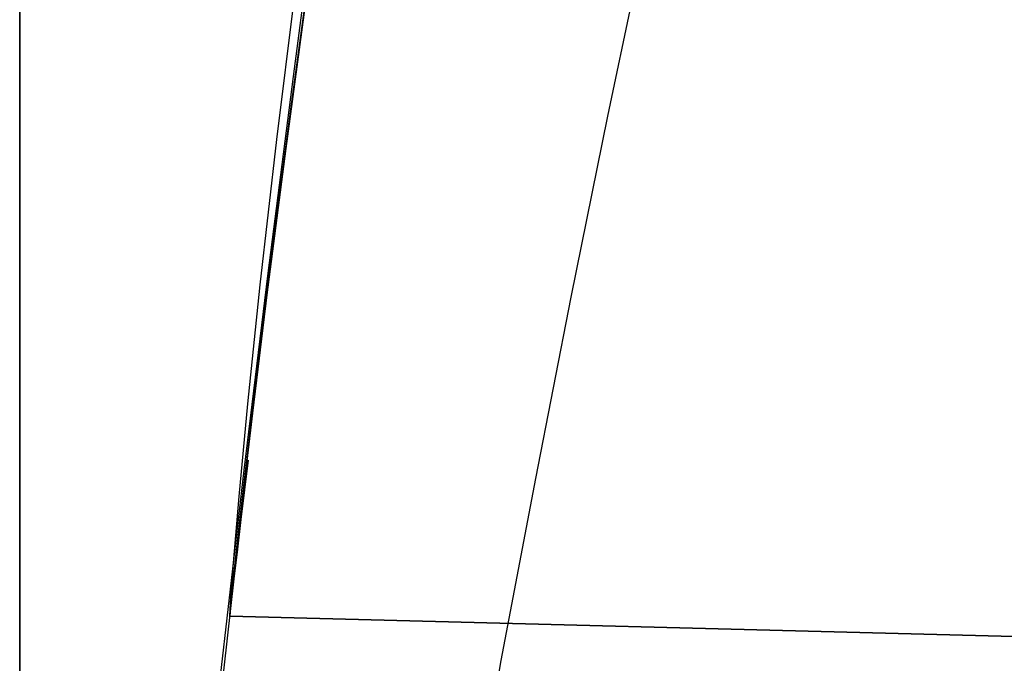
# Model space of a CAD drawing. Extents: x -15 to 7, y 1 to 148.
# Tile 103 of 194: x -7.845 to -7.8204, y 140.0747 to 140.0908. Entities that reach past the tile are written whole.
import ezdxf

# ---------------------------------------------------------------- set-up
doc = ezdxf.new("R2010")
doc.units = 0
doc.layers.add('DEFAULT', color=7, linetype='CONTINUOUS')

msp = doc.modelspace()

# ---------------------------------------------------------------- linework, layer by layer
at = {"layer": 'DEFAULT', "color": 254}
for p, q in [((-7.838572, 140.087761, -100.030979), (-7.838038, 140.092036, -100.053729)), ((-7.838572, 140.087761, -96.030979), (-7.838038, 140.092036, -96.053729)), ((-7.838572, 140.087761, -92.030979), (-7.838038, 140.092036, -92.053729)), ((-7.838572, 140.087761, -88.030979), (-7.838038, 140.092036, -88.053729)), ((-7.838572, 140.087761, -84.030979), (-7.838038, 140.092036, -84.053729)), ((-7.838572, 140.087761, -80.030979), (-7.838038, 140.092036, -80.053729)), ((-7.838572, 140.087761, -76.030979), (-7.838038, 140.092036, -76.053729)), ((-7.838572, 140.087761, -72.030979), (-7.838038, 140.092036, -72.053729)), ((-7.838572, 140.087761, -68.030979), (-7.838038, 140.092036, -68.053729)), ((-7.838572, 140.087761, -64.030979), (-7.838038, 140.092036, -64.053729)), ((-7.838572, 140.087761, -60.030979), (-7.838038, 140.092036, -60.053729)), ((-7.838572, 140.087761, -56.030979), (-7.838038, 140.092036, -56.053729)), ((-7.838572, 140.087761, -52.030979), (-7.838038, 140.092036, -52.053729)), ((-7.838572, 140.087761, -48.030979), (-7.838038, 140.092036, -48.053729)), ((-7.837761, 140.091899, -98.883346), (-7.838349, 140.087539, -98.906712)), ((-7.837761, 140.091899, -94.883346), (-7.838349, 140.087539, -94.906712)), ((-7.837761, 140.091899, -90.883346), (-7.838349, 140.087539, -90.906712)), ((-7.837761, 140.091899, -86.883346), (-7.838349, 140.087539, -86.906712)), ((-7.837761, 140.091899, -82.883346), (-7.838349, 140.087539, -82.906712)), ((-7.837761, 140.091899, -78.883346), (-7.838349, 140.087539, -78.906712)), ((-7.837761, 140.091899, -74.883346), (-7.838349, 140.087539, -74.906712)), ((-7.837761, 140.091899, -70.883346), (-7.838349, 140.087539, -70.906712)), ((-7.837761, 140.091899, -66.883346), (-7.838349, 140.087539, -66.906712)), ((-7.837761, 140.091899, -62.883346), (-7.838349, 140.087539, -62.906712)), ((-7.837761, 140.091899, -58.883346), (-7.838349, 140.087539, -58.906712)), ((-7.837761, 140.091899, -54.883346), (-7.838349, 140.087539, -54.906712)), ((-7.837761, 140.091899, -50.883346), (-7.838349, 140.087539, -50.906712)), ((-7.837761, 140.091899, -46.883346), (-7.838349, 140.087539, -46.906712)), ((-7.837852, 140.091253, -50.886544), (-7.838207, 140.088624, -50.900485)), ((-7.837852, 140.091253, -54.886545), (-7.838207, 140.088624, -54.900485)), ((-7.837852, 140.091253, -58.886545), (-7.838207, 140.088624, -58.900485)), ((-7.837852, 140.091253, -62.886545), (-7.838207, 140.088624, -62.900485)), ((-7.837852, 140.091253, -66.886545), (-7.838207, 140.088624, -66.900485)), ((-7.837852, 140.091253, -70.886544), (-7.838207, 140.088624, -70.900485)), ((-7.837852, 140.091253, -74.886544), (-7.838207, 140.088624, -74.900485)), ((-7.837852, 140.091253, -78.886545), (-7.838207, 140.088624, -78.900485)), ((-7.837852, 140.091253, -82.886545), (-7.838207, 140.088624, -82.900485)), ((-7.837852, 140.091253, -86.886545), (-7.838207, 140.088624, -86.900485)), ((-7.837852, 140.091253, -90.886544), (-7.838207, 140.088624, -90.900485)), ((-7.837852, 140.091253, -94.886545), (-7.838207, 140.088624, -94.900485)), ((-7.837852, 140.091253, -98.886544), (-7.838207, 140.088624, -98.900485)), ((-7.837852, 140.091253, -46.886544), (-7.838207, 140.088624, -46.900485)), ((-7.838204, 140.088644, -48.03589), (-7.837848, 140.091276, -48.049836)), ((-7.838204, 140.088644, -52.03589), (-7.837848, 140.091276, -52.049836)), ((-7.838204, 140.088644, -56.03589), (-7.837848, 140.091276, -56.049836)), ((-7.838204, 140.088644, -60.03589), (-7.837848, 140.091276, -60.049836)), ((-7.838204, 140.088644, -64.03589), (-7.837848, 140.091276, -64.049836)), ((-7.838204, 140.088644, -68.03589), (-7.837848, 140.091276, -68.049836)), ((-7.838204, 140.088644, -72.03589), (-7.837848, 140.091276, -72.049836)), ((-7.838204, 140.088644, -76.03589), (-7.837848, 140.091276, -76.049836)), ((-7.838204, 140.088644, -80.03589), (-7.837848, 140.091276, -80.049836)), ((-7.838204, 140.088644, -84.03589), (-7.837848, 140.091276, -84.049836)), ((-7.838204, 140.088644, -88.03589), (-7.837848, 140.091276, -88.049836)), ((-7.838204, 140.088644, -92.03589), (-7.837848, 140.091276, -92.049836)), ((-7.838204, 140.088644, -96.03589), (-7.837848, 140.091276, -96.049836)), ((-7.838204, 140.088644, -100.03589), (-7.837848, 140.091276, -100.049836)), ((-7.838207, 140.088624, -50.900485), (-7.838521, 140.086233, -50.914506)), ((-7.838207, 140.088624, -54.900485), (-7.838521, 140.086233, -54.914506)), ((-7.838207, 140.088624, -58.900485), (-7.838521, 140.086233, -58.914506)), ((-7.838207, 140.088624, -62.900485), (-7.838521, 140.086233, -62.914506)), ((-7.838207, 140.088624, -66.900485), (-7.838521, 140.086233, -66.914506)), ((-7.838207, 140.088624, -70.900485), (-7.838521, 140.086233, -70.914506)), ((-7.838207, 140.088624, -74.900485), (-7.838521, 140.086233, -74.914506)), ((-7.838207, 140.088624, -78.900485), (-7.838521, 140.086233, -78.914506)), ((-7.838207, 140.088624, -82.900485), (-7.838521, 140.086233, -82.914506)), ((-7.838207, 140.088624, -86.900485), (-7.838521, 140.086233, -86.914506)), ((-7.838207, 140.088624, -90.900485), (-7.838521, 140.086233, -90.914506)), ((-7.838207, 140.088624, -94.900485), (-7.838521, 140.086233, -94.914506)), ((-7.838207, 140.088624, -98.900485), (-7.838521, 140.086233, -98.914506)), ((-7.838207, 140.088624, -46.900485), (-7.838521, 140.086233, -46.914506)), ((-7.838518, 140.086251, -48.021865), (-7.838204, 140.088644, -48.03589)), ((-7.838518, 140.086251, -52.021865), (-7.838204, 140.088644, -52.03589)), ((-7.838518, 140.086251, -56.021865), (-7.838204, 140.088644, -56.03589)), ((-7.838518, 140.086251, -60.021865), (-7.838204, 140.088644, -60.03589)), ((-7.838518, 140.086251, -64.021865), (-7.838204, 140.088644, -64.03589)), ((-7.838518, 140.086251, -68.021865), (-7.838204, 140.088644, -68.03589)), ((-7.838518, 140.086251, -72.021865), (-7.838204, 140.088644, -72.03589)), ((-7.838518, 140.086251, -76.021865), (-7.838204, 140.088644, -76.03589)), ((-7.838518, 140.086251, -80.021865), (-7.838204, 140.088644, -80.03589)), ((-7.838518, 140.086251, -84.021865), (-7.838204, 140.088644, -84.03589)), ((-7.838518, 140.086251, -88.021865), (-7.838204, 140.088644, -88.03589)), ((-7.838518, 140.086251, -92.021865), (-7.838204, 140.088644, -92.03589)), ((-7.838518, 140.086251, -96.021865), (-7.838204, 140.088644, -96.03589)), ((-7.838518, 140.086251, -100.021865), (-7.838204, 140.088644, -100.03589)), ((-7.838987, 140.084136, -100.008112), (-7.838572, 140.087761, -100.030979)), ((-7.838987, 140.084136, -96.008112), (-7.838572, 140.087761, -96.030979)), ((-7.838987, 140.084136, -92.008112), (-7.838572, 140.087761, -92.030979)), ((-7.838987, 140.084136, -88.008112), (-7.838572, 140.087761, -88.030979)), ((-7.838987, 140.084136, -84.008112), (-7.838572, 140.087761, -84.030979)), ((-7.838987, 140.084136, -80.008112), (-7.838572, 140.087761, -80.030979)), ((-7.838987, 140.084136, -76.008112), (-7.838572, 140.087761, -76.030979)), ((-7.838987, 140.084136, -72.008112), (-7.838572, 140.087761, -72.030979)), ((-7.838987, 140.084136, -68.008112), (-7.838572, 140.087761, -68.030979)), ((-7.838987, 140.084136, -64.008112), (-7.838572, 140.087761, -64.030979)), ((-7.838987, 140.084136, -60.008112), (-7.838572, 140.087761, -60.030979)), ((-7.838987, 140.084136, -56.008112), (-7.838572, 140.087761, -56.030979)), ((-7.838987, 140.084136, -52.008112), (-7.838572, 140.087761, -52.030979)), ((-7.838987, 140.084136, -48.008112), (-7.838572, 140.087761, -48.030979)), ((-7.838349, 140.087539, -98.906712), (-7.838819, 140.083881, -98.930056)), ((-7.838349, 140.087539, -94.906712), (-7.838819, 140.083881, -94.930056)), ((-7.838349, 140.087539, -90.906712), (-7.838819, 140.083881, -90.930056)), ((-7.838349, 140.087539, -86.906712), (-7.838819, 140.083881, -86.930056)), ((-7.838349, 140.087539, -82.906712), (-7.838819, 140.083881, -82.930056)), ((-7.838349, 140.087539, -78.906712), (-7.838819, 140.083881, -78.930056)), ((-7.838349, 140.087539, -74.906712), (-7.838819, 140.083881, -74.930056)), ((-7.838349, 140.087539, -70.906712), (-7.838819, 140.083881, -70.930056)), ((-7.838349, 140.087539, -66.906712), (-7.838819, 140.083881, -66.930056)), ((-7.838349, 140.087539, -62.906712), (-7.838819, 140.083881, -62.930056)), ((-7.838349, 140.087539, -58.906712), (-7.838819, 140.083881, -58.930056)), ((-7.838349, 140.087539, -54.906712), (-7.838819, 140.083881, -54.930056)), ((-7.838349, 140.087539, -50.906712), (-7.838819, 140.083881, -50.930056)), ((-7.838349, 140.087539, -46.906712), (-7.838819, 140.083881, -46.930056)), ((-7.838521, 140.086233, -50.914506), (-7.838795, 140.084083, -50.928603)), ((-7.838521, 140.086233, -54.914506), (-7.838795, 140.084083, -54.928603)), ((-7.838521, 140.086233, -58.914506), (-7.838795, 140.084083, -58.928603)), ((-7.838521, 140.086233, -62.914506), (-7.838795, 140.084083, -62.928603)), ((-7.838521, 140.086233, -66.914506), (-7.838795, 140.084083, -66.928603)), ((-7.838521, 140.086233, -70.914506), (-7.838795, 140.084083, -70.928603)), ((-7.838521, 140.086233, -74.914506), (-7.838795, 140.084083, -74.928603)), ((-7.838521, 140.086233, -78.914506), (-7.838795, 140.084083, -78.928603)), ((-7.838521, 140.086233, -82.914506), (-7.838795, 140.084083, -82.928603)), ((-7.838521, 140.086233, -86.914506), (-7.838795, 140.084083, -86.928603)), ((-7.838521, 140.086233, -90.914506), (-7.838795, 140.084083, -90.928603)), ((-7.838521, 140.086233, -94.914506), (-7.838795, 140.084083, -94.928603)), ((-7.838521, 140.086233, -98.914506), (-7.838795, 140.084083, -98.928603)), ((-7.838521, 140.086233, -46.914506), (-7.838795, 140.084083, -46.928603)), ((-7.838793, 140.084098, -48.007764), (-7.838518, 140.086251, -48.021865)), ((-7.838793, 140.084098, -52.007764), (-7.838518, 140.086251, -52.021865)), ((-7.838793, 140.084098, -56.007764), (-7.838518, 140.086251, -56.021865)), ((-7.838793, 140.084098, -60.007764), (-7.838518, 140.086251, -60.021865)), ((-7.838793, 140.084098, -64.007764), (-7.838518, 140.086251, -64.021865)), ((-7.838793, 140.084098, -68.007764), (-7.838518, 140.086251, -68.021865)), ((-7.838793, 140.084098, -72.007764), (-7.838518, 140.086251, -72.021865)), ((-7.838793, 140.084098, -76.007764), (-7.838518, 140.086251, -76.021865)), ((-7.838793, 140.084098, -80.007764), (-7.838518, 140.086251, -80.021865)), ((-7.838793, 140.084098, -84.007764), (-7.838518, 140.086251, -84.021865)), ((-7.838793, 140.084098, -88.007764), (-7.838518, 140.086251, -88.021865)), ((-7.838793, 140.084098, -92.007764), (-7.838518, 140.086251, -92.021865)), ((-7.838793, 140.084098, -96.007764), (-7.838518, 140.086251, -96.021865)), ((-7.838793, 140.084098, -100.007764), (-7.838518, 140.086251, -100.021865)), ((-7.839297, 140.081164, -99.985146), (-7.838987, 140.084136, -100.008112)), ((-7.839297, 140.081164, -95.985146), (-7.838987, 140.084136, -96.008112)), ((-7.839297, 140.081164, -91.985146), (-7.838987, 140.084136, -92.008112)), ((-7.839297, 140.081164, -87.985146), (-7.838987, 140.084136, -88.008112)), ((-7.839297, 140.081164, -83.985146), (-7.838987, 140.084136, -84.008112)), ((-7.839297, 140.081164, -79.985146), (-7.838987, 140.084136, -80.008112)), ((-7.839297, 140.081164, -75.985146), (-7.838987, 140.084136, -76.008112)), ((-7.839297, 140.081164, -71.985146), (-7.838987, 140.084136, -72.008112)), ((-7.839297, 140.081164, -67.985146), (-7.838987, 140.084136, -68.008112)), ((-7.839297, 140.081164, -63.985146), (-7.838987, 140.084136, -64.008112)), ((-7.839297, 140.081164, -59.985146), (-7.838987, 140.084136, -60.008112)), ((-7.839297, 140.081164, -55.985146), (-7.838987, 140.084136, -56.008112)), ((-7.839297, 140.081164, -51.985146), (-7.838987, 140.084136, -52.008112)), ((-7.839297, 140.081164, -47.985146), (-7.838987, 140.084136, -48.008112)), ((-7.838795, 140.084083, -50.928603), (-7.839031, 140.082176, -50.942775)), ((-7.838795, 140.084083, -54.928603), (-7.839031, 140.082176, -54.942775)), ((-7.838795, 140.084083, -58.928603), (-7.839031, 140.082176, -58.942775)), ((-7.838795, 140.084083, -62.928603), (-7.839031, 140.082176, -62.942775)), ((-7.838795, 140.084083, -66.928603), (-7.839031, 140.082176, -66.942775)), ((-7.838795, 140.084083, -70.928603), (-7.839031, 140.082176, -70.942775)), ((-7.838795, 140.084083, -74.928603), (-7.839031, 140.082176, -74.942775)), ((-7.838795, 140.084083, -78.928603), (-7.839031, 140.082176, -78.942775)), ((-7.838795, 140.084083, -82.928603), (-7.839031, 140.082176, -82.942775)), ((-7.838795, 140.084083, -86.928603), (-7.839031, 140.082176, -86.942775)), ((-7.838795, 140.084083, -90.928603), (-7.839031, 140.082176, -90.942775)), ((-7.838795, 140.084083, -94.928603), (-7.839031, 140.082176, -94.942775)), ((-7.838795, 140.084083, -98.928603), (-7.839031, 140.082176, -98.942775)), ((-7.838795, 140.084083, -46.928603), (-7.839031, 140.082176, -46.942775)), ((-7.83903, 140.082188, -47.993591), (-7.838793, 140.084098, -48.007764)), ((-7.83903, 140.082188, -51.993591), (-7.838793, 140.084098, -52.007764)), ((-7.83903, 140.082188, -55.993591), (-7.838793, 140.084098, -56.007764)), ((-7.83903, 140.082188, -59.993591), (-7.838793, 140.084098, -60.007764)), ((-7.83903, 140.082188, -63.993591), (-7.838793, 140.084098, -64.007764)), ((-7.83903, 140.082188, -67.993591), (-7.838793, 140.084098, -68.007764)), ((-7.83903, 140.082188, -71.993591), (-7.838793, 140.084098, -72.007764)), ((-7.83903, 140.082188, -75.993591), (-7.838793, 140.084098, -76.007764)), ((-7.83903, 140.082188, -79.993591), (-7.838793, 140.084098, -80.007764)), ((-7.83903, 140.082188, -83.993591), (-7.838793, 140.084098, -84.007764)), ((-7.83903, 140.082188, -87.993591), (-7.838793, 140.084098, -88.007764)), ((-7.83903, 140.082188, -91.993591), (-7.838793, 140.084098, -92.007764)), ((-7.83903, 140.082188, -95.993591), (-7.838793, 140.084098, -96.007764)), ((-7.83903, 140.082188, -99.993591), (-7.838793, 140.084098, -100.007764)), ((-7.838819, 140.083881, -98.930056), (-7.839181, 140.080925, -98.953302)), ((-7.838819, 140.083881, -94.930056), (-7.839181, 140.080925, -94.953302)), ((-7.838819, 140.083881, -90.930056), (-7.839181, 140.080925, -90.953302)), ((-7.838819, 140.083881, -86.930056), (-7.839181, 140.080925, -86.953302)), ((-7.838819, 140.083881, -82.930056), (-7.839181, 140.080925, -82.953302)), ((-7.838819, 140.083881, -78.930056), (-7.839181, 140.080925, -78.953302)), ((-7.838819, 140.083881, -74.930056), (-7.839181, 140.080925, -74.953302)), ((-7.838819, 140.083881, -70.930056), (-7.839181, 140.080925, -70.953302)), ((-7.838819, 140.083881, -66.930056), (-7.839181, 140.080925, -66.953302)), ((-7.838819, 140.083881, -62.930056), (-7.839181, 140.080925, -62.953302)), ((-7.838819, 140.083881, -58.930056), (-7.839181, 140.080925, -58.953302)), ((-7.838819, 140.083881, -54.930056), (-7.839181, 140.080925, -54.953302)), ((-7.838819, 140.083881, -50.930056), (-7.839181, 140.080925, -50.953302)), ((-7.838819, 140.083881, -46.930056), (-7.839181, 140.080925, -46.953302)), ((-7.839031, 140.082176, -50.942775), (-7.839231, 140.080515, -50.957018)), ((-7.839031, 140.082176, -54.942775), (-7.839231, 140.080515, -54.957018)), ((-7.839031, 140.082176, -58.942775), (-7.839231, 140.080515, -58.957018)), ((-7.839031, 140.082176, -62.942775), (-7.839231, 140.080515, -62.957018)), ((-7.839031, 140.082176, -66.942775), (-7.839231, 140.080515, -66.957018)), ((-7.839031, 140.082176, -70.942775), (-7.839231, 140.080515, -70.957018)), ((-7.839031, 140.082176, -74.942775), (-7.839231, 140.080515, -74.957018)), ((-7.839031, 140.082176, -78.942775), (-7.839231, 140.080515, -78.957018)), ((-7.839031, 140.082176, -82.942775), (-7.839231, 140.080515, -82.957018)), ((-7.839031, 140.082176, -86.942775), (-7.839231, 140.080515, -86.957018)), ((-7.839031, 140.082176, -90.942775), (-7.839231, 140.080515, -90.957018)), ((-7.839031, 140.082176, -94.942775), (-7.839231, 140.080515, -94.957018)), ((-7.839031, 140.082176, -98.942775), (-7.839231, 140.080515, -98.957018)), ((-7.839031, 140.082176, -46.942775), (-7.839231, 140.080515, -46.957018)), ((-7.83923, 140.080524, -47.979349), (-7.83903, 140.082188, -47.993591)), ((-7.83923, 140.080524, -51.979349), (-7.83903, 140.082188, -51.993591)), ((-7.83923, 140.080524, -55.979349), (-7.83903, 140.082188, -55.993591)), ((-7.83923, 140.080524, -59.979349), (-7.83903, 140.082188, -59.993591)), ((-7.83923, 140.080524, -63.979349), (-7.83903, 140.082188, -63.993591)), ((-7.83923, 140.080524, -67.979349), (-7.83903, 140.082188, -67.993591)), ((-7.83923, 140.080524, -71.979349), (-7.83903, 140.082188, -71.993591)), ((-7.83923, 140.080524, -75.979349), (-7.83903, 140.082188, -75.993591)), ((-7.83923, 140.080524, -79.979349), (-7.83903, 140.082188, -79.993591)), ((-7.83923, 140.080524, -83.979349), (-7.83903, 140.082188, -83.993591)), ((-7.83923, 140.080524, -87.979349), (-7.83903, 140.082188, -87.993591)), ((-7.83923, 140.080524, -91.979349), (-7.83903, 140.082188, -91.993591)), ((-7.83923, 140.080524, -95.979349), (-7.83903, 140.082188, -95.993591)), ((-7.83923, 140.080524, -99.979349), (-7.83903, 140.082188, -99.993591)), ((-7.839515, 140.078847, -99.962099), (-7.839297, 140.081164, -99.985146)), ((-7.839515, 140.078847, -95.962099), (-7.839297, 140.081164, -95.985146)), ((-7.839515, 140.078847, -91.962099), (-7.839297, 140.081164, -91.985146)), ((-7.839515, 140.078847, -87.962099), (-7.839297, 140.081164, -87.985146)), ((-7.839515, 140.078847, -83.962099), (-7.839297, 140.081164, -83.985146)), ((-7.839515, 140.078847, -79.962099), (-7.839297, 140.081164, -79.985146)), ((-7.839515, 140.078847, -75.962099), (-7.839297, 140.081164, -75.985146)), ((-7.839515, 140.078847, -71.962099), (-7.839297, 140.081164, -71.985146)), ((-7.839515, 140.078847, -67.962099), (-7.839297, 140.081164, -67.985146)), ((-7.839515, 140.078847, -63.962099), (-7.839297, 140.081164, -63.985146)), ((-7.839515, 140.078847, -59.962099), (-7.839297, 140.081164, -59.985146)), ((-7.839515, 140.078847, -55.962099), (-7.839297, 140.081164, -55.985146)), ((-7.839515, 140.078847, -51.962099), (-7.839297, 140.081164, -51.985146)), ((-7.839515, 140.078847, -47.962099), (-7.839297, 140.081164, -47.985146)), ((-7.839181, 140.080925, -98.953302), (-7.839445, 140.078669, -98.976373)), ((-7.839181, 140.080925, -94.953302), (-7.839445, 140.078669, -94.976373)), ((-7.839181, 140.080925, -90.953302), (-7.839445, 140.078669, -90.976373)), ((-7.839181, 140.080925, -86.953302), (-7.839445, 140.078669, -86.976373)), ((-7.839181, 140.080925, -82.953302), (-7.839445, 140.078669, -82.976373)), ((-7.839181, 140.080925, -78.953302), (-7.839445, 140.078669, -78.976373)), ((-7.839181, 140.080925, -74.953302), (-7.839445, 140.078669, -74.976373)), ((-7.839181, 140.080925, -70.953302), (-7.839445, 140.078669, -70.976373)), ((-7.839181, 140.080925, -66.953302), (-7.839445, 140.078669, -66.976373)), ((-7.839181, 140.080925, -62.953302), (-7.839445, 140.078669, -62.976373)), ((-7.839181, 140.080925, -58.953302), (-7.839445, 140.078669, -58.976373)), ((-7.839181, 140.080925, -54.953302), (-7.839445, 140.078669, -54.976373)), ((-7.839181, 140.080925, -50.953302), (-7.839445, 140.078669, -50.976373)), ((-7.839181, 140.080925, -46.953302), (-7.839445, 140.078669, -46.976373)), ((-7.839231, 140.080515, -50.957018), (-7.839396, 140.079103, -50.971328)), ((-7.839231, 140.080515, -54.957018), (-7.839396, 140.079103, -54.971328)), ((-7.839231, 140.080515, -58.957018), (-7.839396, 140.079103, -58.971328)), ((-7.839231, 140.080515, -62.957018), (-7.839396, 140.079103, -62.971328)), ((-7.839231, 140.080515, -66.957018), (-7.839396, 140.079103, -66.971328)), ((-7.839231, 140.080515, -70.957018), (-7.839396, 140.079103, -70.971328)), ((-7.839231, 140.080515, -74.957018), (-7.839396, 140.079103, -74.971328)), ((-7.839231, 140.080515, -78.957018), (-7.839396, 140.079103, -78.971328)), ((-7.839231, 140.080515, -82.957018), (-7.839396, 140.079103, -82.971328)), ((-7.839231, 140.080515, -86.957018), (-7.839396, 140.079103, -86.971328)), ((-7.839231, 140.080515, -90.957018), (-7.839396, 140.079103, -90.971328)), ((-7.839231, 140.080515, -94.957018), (-7.839396, 140.079103, -94.971328)), ((-7.839231, 140.080515, -98.957018), (-7.839396, 140.079103, -98.971328)), ((-7.839231, 140.080515, -46.957018), (-7.839396, 140.079103, -46.971328)), ((-7.839395, 140.07911, -47.965042), (-7.83923, 140.080524, -47.979349)), ((-7.839395, 140.07911, -51.965042), (-7.83923, 140.080524, -51.979349)), ((-7.839395, 140.07911, -55.965042), (-7.83923, 140.080524, -55.979349)), ((-7.839395, 140.07911, -59.965042), (-7.83923, 140.080524, -59.979349)), ((-7.839395, 140.07911, -63.965042), (-7.83923, 140.080524, -63.979349)), ((-7.839395, 140.07911, -67.965042), (-7.83923, 140.080524, -67.979349)), ((-7.839395, 140.07911, -71.965042), (-7.83923, 140.080524, -71.979349)), ((-7.839395, 140.07911, -75.965042), (-7.83923, 140.080524, -75.979349)), ((-7.839395, 140.07911, -79.965042), (-7.83923, 140.080524, -79.979349)), ((-7.839395, 140.07911, -83.965042), (-7.83923, 140.080524, -83.979349)), ((-7.839395, 140.07911, -87.965042), (-7.83923, 140.080524, -87.979349)), ((-7.839395, 140.07911, -91.965042), (-7.83923, 140.080524, -91.979349)), ((-7.839395, 140.07911, -95.965042), (-7.83923, 140.080524, -95.979349)), ((-7.839395, 140.07911, -99.965042), (-7.83923, 140.080524, -99.979349)), ((-7.839396, 140.079103, -50.971328), (-7.839528, 140.077941, -50.985702)), ((-7.839396, 140.079103, -54.971328), (-7.839528, 140.077941, -54.985702)), ((-7.839396, 140.079103, -58.971328), (-7.839528, 140.077941, -58.985702)), ((-7.839396, 140.079103, -62.971328), (-7.839528, 140.077941, -62.985702)), ((-7.839396, 140.079103, -66.971328), (-7.839528, 140.077941, -66.985702)), ((-7.839396, 140.079103, -70.971328), (-7.839528, 140.077941, -70.985702)), ((-7.839396, 140.079103, -74.971328), (-7.839528, 140.077941, -74.985702)), ((-7.839396, 140.079103, -78.971328), (-7.839528, 140.077941, -78.985702)), ((-7.839396, 140.079103, -82.971328), (-7.839528, 140.077941, -82.985702)), ((-7.839396, 140.079103, -86.971328), (-7.839528, 140.077941, -86.985702)), ((-7.839396, 140.079103, -90.971328), (-7.839528, 140.077941, -90.985702)), ((-7.839396, 140.079103, -94.971328), (-7.839528, 140.077941, -94.985702)), ((-7.839396, 140.079103, -98.971328), (-7.839528, 140.077941, -98.985702)), ((-7.839396, 140.079103, -46.971328), (-7.839528, 140.077941, -46.985702)), ((-7.839527, 140.077946, -47.950673), (-7.839395, 140.07911, -47.965042)), ((-7.839527, 140.077946, -51.950673), (-7.839395, 140.07911, -51.965042)), ((-7.839527, 140.077946, -55.950673), (-7.839395, 140.07911, -55.965042)), ((-7.839527, 140.077946, -59.950673), (-7.839395, 140.07911, -59.965042)), ((-7.839527, 140.077946, -63.950673), (-7.839395, 140.07911, -63.965042)), ((-7.839527, 140.077946, -67.950673), (-7.839395, 140.07911, -67.965042)), ((-7.839527, 140.077946, -71.950673), (-7.839395, 140.07911, -71.965042)), ((-7.839527, 140.077946, -75.950673), (-7.839395, 140.07911, -75.965042)), ((-7.839527, 140.077946, -79.950673), (-7.839395, 140.07911, -79.965042)), ((-7.839527, 140.077946, -83.950673), (-7.839395, 140.07911, -83.965042)), ((-7.839527, 140.077946, -87.950673), (-7.839395, 140.07911, -87.965042)), ((-7.839527, 140.077946, -91.950673), (-7.839395, 140.07911, -91.965042)), ((-7.839527, 140.077946, -95.950673), (-7.839395, 140.07911, -95.965042)), ((-7.839527, 140.077946, -99.950673), (-7.839395, 140.07911, -99.965042)), ((-7.839654, 140.077188, -99.938989), (-7.839515, 140.078847, -99.962099)), ((-7.839654, 140.077188, -95.938989), (-7.839515, 140.078847, -95.962099)), ((-7.839654, 140.077188, -91.938989), (-7.839515, 140.078847, -91.962099)), ((-7.839654, 140.077188, -87.938989), (-7.839515, 140.078847, -87.962099)), ((-7.839654, 140.077188, -83.938989), (-7.839515, 140.078847, -83.962099)), ((-7.839654, 140.077188, -79.938989), (-7.839515, 140.078847, -79.962099)), ((-7.839654, 140.077188, -75.938989), (-7.839515, 140.078847, -75.962099)), ((-7.839654, 140.077188, -71.938989), (-7.839515, 140.078847, -71.962099)), ((-7.839654, 140.077188, -67.938989), (-7.839515, 140.078847, -67.962099)), ((-7.839654, 140.077188, -63.938989), (-7.839515, 140.078847, -63.962099)), ((-7.839654, 140.077188, -59.938989), (-7.839515, 140.078847, -59.962099)), ((-7.839654, 140.077188, -55.938989), (-7.839515, 140.078847, -55.962099)), ((-7.839654, 140.077188, -51.938989), (-7.839515, 140.078847, -51.962099)), ((-7.839654, 140.077188, -47.938989), (-7.839515, 140.078847, -47.962099)), ((-7.839445, 140.078669, -98.976373), (-7.839621, 140.07709, -98.999192)), ((-7.839445, 140.078669, -94.976373), (-7.839621, 140.07709, -94.999192)), ((-7.839445, 140.078669, -90.976373), (-7.839621, 140.07709, -90.999192)), ((-7.839445, 140.078669, -86.976373), (-7.839621, 140.07709, -86.999192)), ((-7.839445, 140.078669, -82.976373), (-7.839621, 140.07709, -82.999192)), ((-7.839445, 140.078669, -78.976373), (-7.839621, 140.07709, -78.999192)), ((-7.839445, 140.078669, -74.976373), (-7.839621, 140.07709, -74.999192)), ((-7.839445, 140.078669, -70.976373), (-7.839621, 140.07709, -70.999192)), ((-7.839445, 140.078669, -66.976373), (-7.839621, 140.07709, -66.999192)), ((-7.839445, 140.078669, -62.976373), (-7.839621, 140.07709, -62.999192)), ((-7.839445, 140.078669, -58.976373), (-7.839621, 140.07709, -58.999192)), ((-7.839445, 140.078669, -54.976373), (-7.839621, 140.07709, -54.999192)), ((-7.839445, 140.078669, -50.976373), (-7.839621, 140.07709, -50.999192)), ((-7.839445, 140.078669, -46.976373), (-7.839621, 140.07709, -46.999192)), ((-7.839627, 140.077036, -47.936246), (-7.839527, 140.077946, -47.950673)), ((-7.839627, 140.077036, -51.936246), (-7.839527, 140.077946, -51.950673)), ((-7.839627, 140.077036, -55.936246), (-7.839527, 140.077946, -55.950673)), ((-7.839627, 140.077036, -59.936246), (-7.839527, 140.077946, -59.950673)), ((-7.839627, 140.077036, -63.936246), (-7.839527, 140.077946, -63.950673)), ((-7.839627, 140.077036, -67.936246), (-7.839527, 140.077946, -67.950673)), ((-7.839627, 140.077036, -71.936246), (-7.839527, 140.077946, -71.950673)), ((-7.839627, 140.077036, -75.936246), (-7.839527, 140.077946, -75.950673)), ((-7.839627, 140.077036, -79.936246), (-7.839527, 140.077946, -79.950673)), ((-7.839627, 140.077036, -83.936246), (-7.839527, 140.077946, -83.950673)), ((-7.839627, 140.077036, -87.936246), (-7.839527, 140.077946, -87.950673)), ((-7.839627, 140.077036, -91.936246), (-7.839527, 140.077946, -91.950673)), ((-7.839627, 140.077036, -95.936246), (-7.839527, 140.077946, -95.950673)), ((-7.839627, 140.077036, -99.936246), (-7.839527, 140.077946, -99.950673)), ((-7.839528, 140.077941, -50.985702), (-7.839627, 140.077034, -51.000137)), ((-7.839528, 140.077941, -54.985702), (-7.839627, 140.077034, -55.000137)), ((-7.839528, 140.077941, -58.985702), (-7.839627, 140.077034, -59.000137)), ((-7.839528, 140.077941, -62.985702), (-7.839627, 140.077034, -63.000137)), ((-7.839528, 140.077941, -66.985702), (-7.839627, 140.077034, -67.000137)), ((-7.839528, 140.077941, -70.985702), (-7.839627, 140.077034, -71.000137)), ((-7.839528, 140.077941, -74.985702), (-7.839627, 140.077034, -75.000137)), ((-7.839528, 140.077941, -78.985702), (-7.839627, 140.077034, -79.000137)), ((-7.839528, 140.077941, -82.985702), (-7.839627, 140.077034, -83.000137)), ((-7.839528, 140.077941, -86.985702), (-7.839627, 140.077034, -87.000137)), ((-7.839528, 140.077941, -90.985702), (-7.839627, 140.077034, -91.000137)), ((-7.839528, 140.077941, -94.985702), (-7.839627, 140.077034, -95.000137)), ((-7.839528, 140.077941, -98.985702), (-7.839627, 140.077034, -99.000137)), ((-7.839528, 140.077941, -46.985702), (-7.839627, 140.077034, -47.000137)), ((-7.839728, 140.076191, -99.915833), (-7.839654, 140.077188, -99.938989)), ((-7.839728, 140.076191, -95.915833), (-7.839654, 140.077188, -95.938989)), ((-7.839728, 140.076191, -91.915833), (-7.839654, 140.077188, -91.938989)), ((-7.839728, 140.076191, -87.915833), (-7.839654, 140.077188, -87.938989)), ((-7.839728, 140.076191, -83.915833), (-7.839654, 140.077188, -83.938989)), ((-7.839728, 140.076191, -79.915833), (-7.839654, 140.077188, -79.938989)), ((-7.839728, 140.076191, -75.915833), (-7.839654, 140.077188, -75.938989)), ((-7.839728, 140.076191, -71.915833), (-7.839654, 140.077188, -71.938989)), ((-7.839728, 140.076191, -67.915833), (-7.839654, 140.077188, -67.938989)), ((-7.839728, 140.076191, -63.915833), (-7.839654, 140.077188, -63.938989)), ((-7.839728, 140.076191, -59.915833), (-7.839654, 140.077188, -59.938989)), ((-7.839728, 140.076191, -55.915833), (-7.839654, 140.077188, -55.938989)), ((-7.839728, 140.076191, -51.915833), (-7.839654, 140.077188, -51.938989)), ((-7.839728, 140.076191, -47.915833), (-7.839654, 140.077188, -47.938989)), ((-7.839621, 140.07709, -98.999192), (-7.83972, 140.076161, -99.021685)), ((-7.839621, 140.07709, -94.999192), (-7.83972, 140.076161, -95.021685)), ((-7.839621, 140.07709, -90.999192), (-7.83972, 140.076161, -91.021685)), ((-7.839621, 140.07709, -86.999192), (-7.83972, 140.076161, -87.021685)), ((-7.839621, 140.07709, -82.999192), (-7.83972, 140.076161, -83.021685)), ((-7.839621, 140.07709, -78.999192), (-7.83972, 140.076161, -79.021685)), ((-7.839621, 140.07709, -74.999192), (-7.83972, 140.076161, -75.021685)), ((-7.839621, 140.07709, -70.999192), (-7.83972, 140.076161, -71.021685)), ((-7.839621, 140.07709, -66.999192), (-7.83972, 140.076161, -67.021685)), ((-7.839621, 140.07709, -62.999192), (-7.83972, 140.076161, -63.021685)), ((-7.839621, 140.07709, -58.999192), (-7.83972, 140.076161, -59.021685)), ((-7.839621, 140.07709, -54.999192), (-7.83972, 140.076161, -55.021685)), ((-7.839621, 140.07709, -50.999192), (-7.83972, 140.076161, -51.021685)), ((-7.839621, 140.07709, -46.999192), (-7.83972, 140.076161, -47.021685)), ((-7.839627, 140.077034, -51.000137), (-7.839697, 140.076382, -51.014631)), ((-7.839627, 140.077034, -55.000137), (-7.839697, 140.076382, -55.014631)), ((-7.839627, 140.077034, -59.000137), (-7.839697, 140.076382, -59.014631)), ((-7.839627, 140.077034, -63.000137), (-7.839697, 140.076382, -63.014631)), ((-7.839627, 140.077034, -67.000137), (-7.839697, 140.076382, -67.014631)), ((-7.839627, 140.077034, -71.000137), (-7.839697, 140.076382, -71.014631)), ((-7.839627, 140.077034, -75.000137), (-7.839697, 140.076382, -75.014631)), ((-7.839627, 140.077034, -79.000137), (-7.839697, 140.076382, -79.014631)), ((-7.839627, 140.077034, -83.000137), (-7.839697, 140.076382, -83.014631)), ((-7.839627, 140.077034, -87.000137), (-7.839697, 140.076382, -87.014631)), ((-7.839627, 140.077034, -91.000137), (-7.839697, 140.076382, -91.014631)), ((-7.839627, 140.077034, -95.000137), (-7.839697, 140.076382, -95.014631)), ((-7.839627, 140.077034, -99.000137), (-7.839697, 140.076382, -99.014631)), ((-7.839627, 140.077034, -47.000137), (-7.839697, 140.076382, -47.014631)), ((-7.839696, 140.076383, -47.921764), (-7.839627, 140.077036, -47.936246)), ((-7.839696, 140.076383, -51.921764), (-7.839627, 140.077036, -51.936246)), ((-7.839696, 140.076383, -55.921764), (-7.839627, 140.077036, -55.936246)), ((-7.839696, 140.076383, -59.921764), (-7.839627, 140.077036, -59.936246)), ((-7.839696, 140.076383, -63.921764), (-7.839627, 140.077036, -63.936246)), ((-7.839696, 140.076383, -67.921764), (-7.839627, 140.077036, -67.936246)), ((-7.839696, 140.076383, -71.921764), (-7.839627, 140.077036, -71.936246)), ((-7.839696, 140.076383, -75.921764), (-7.839627, 140.077036, -75.936246)), ((-7.839696, 140.076383, -79.921764), (-7.839627, 140.077036, -79.936246)), ((-7.839696, 140.076383, -83.921764), (-7.839627, 140.077036, -83.936246)), ((-7.839696, 140.076383, -87.921764), (-7.839627, 140.077036, -87.936246)), ((-7.839696, 140.076383, -91.921764), (-7.839627, 140.077036, -91.936246)), ((-7.839696, 140.076383, -95.921764), (-7.839627, 140.077036, -95.936246)), ((-7.839696, 140.076383, -99.921764), (-7.839627, 140.077036, -99.936246)), ((-7.83975, 140.075858, -99.892651), (-7.839728, 140.076191, -99.915833)), ((-7.83975, 140.075858, -95.892651), (-7.839728, 140.076191, -95.915833)), ((-7.83975, 140.075858, -91.892651), (-7.839728, 140.076191, -91.915833)), ((-7.83975, 140.075858, -87.892651), (-7.839728, 140.076191, -87.915833)), ((-7.83975, 140.075858, -83.892651), (-7.839728, 140.076191, -83.915833)), ((-7.83975, 140.075858, -79.892651), (-7.839728, 140.076191, -79.915833)), ((-7.83975, 140.075858, -75.892651), (-7.839728, 140.076191, -75.915833)), ((-7.83975, 140.075858, -71.892651), (-7.839728, 140.076191, -71.915833)), ((-7.83975, 140.075858, -67.892651), (-7.839728, 140.076191, -67.915833)), ((-7.83975, 140.075858, -63.892651), (-7.839728, 140.076191, -63.915833)), ((-7.83975, 140.075858, -59.892651), (-7.839728, 140.076191, -59.915833)), ((-7.83975, 140.075858, -55.892651), (-7.839728, 140.076191, -55.915833)), ((-7.83975, 140.075858, -51.892651), (-7.839728, 140.076191, -51.915833)), ((-7.83975, 140.075858, -47.892651), (-7.839728, 140.076191, -47.915833)), ((-7.839737, 140.07599, -47.907231), (-7.839696, 140.076383, -47.921764)), ((-7.839737, 140.07599, -51.907231), (-7.839696, 140.076383, -51.921764)), ((-7.839737, 140.07599, -55.907231), (-7.839696, 140.076383, -55.921764)), ((-7.839737, 140.07599, -59.907231), (-7.839696, 140.076383, -59.921764)), ((-7.839737, 140.07599, -63.907231), (-7.839696, 140.076383, -63.921764)), ((-7.839737, 140.07599, -67.907231), (-7.839696, 140.076383, -67.921764)), ((-7.839737, 140.07599, -71.907231), (-7.839696, 140.076383, -71.921764)), ((-7.839737, 140.07599, -75.907231), (-7.839696, 140.076383, -75.921764)), ((-7.839737, 140.07599, -79.907231), (-7.839696, 140.076383, -79.921764)), ((-7.839737, 140.07599, -83.907231), (-7.839696, 140.076383, -83.921764)), ((-7.839737, 140.07599, -87.907231), (-7.839696, 140.076383, -87.921764)), ((-7.839737, 140.07599, -91.907231), (-7.839696, 140.076383, -91.921764)), ((-7.839737, 140.07599, -95.907231), (-7.839696, 140.076383, -95.921764)), ((-7.839737, 140.07599, -99.907231), (-7.839696, 140.076383, -99.921764)), ((-7.839697, 140.076382, -51.014631), (-7.839737, 140.075989, -51.029178)), ((-7.839697, 140.076382, -55.014631), (-7.839737, 140.075989, -55.029178)), ((-7.839697, 140.076382, -59.014631), (-7.839737, 140.075989, -59.029178)), ((-7.839697, 140.076382, -63.014631), (-7.839737, 140.075989, -63.029178)), ((-7.839697, 140.076382, -67.014631), (-7.839737, 140.075989, -67.029178)), ((-7.839697, 140.076382, -71.014631), (-7.839737, 140.075989, -71.029178)), ((-7.839697, 140.076382, -75.014631), (-7.839737, 140.075989, -75.029178)), ((-7.839697, 140.076382, -79.014631), (-7.839737, 140.075989, -79.029178)), ((-7.839697, 140.076382, -83.014631), (-7.839737, 140.075989, -83.029178)), ((-7.839697, 140.076382, -87.014631), (-7.839737, 140.075989, -87.029178)), ((-7.839697, 140.076382, -91.014631), (-7.839737, 140.075989, -91.029178)), ((-7.839697, 140.076382, -95.014631), (-7.839737, 140.075989, -95.029178)), ((-7.839697, 140.076382, -99.014631), (-7.839737, 140.075989, -99.029178)), ((-7.839697, 140.076382, -47.014631), (-7.839737, 140.075989, -47.029178)), ((-7.83972, 140.076161, -99.021685), (-7.83975, 140.075858, -99.043777)), ((-7.83972, 140.076161, -95.021685), (-7.83975, 140.075858, -95.043777)), ((-7.83972, 140.076161, -91.021685), (-7.83975, 140.075858, -91.043777)), ((-7.83972, 140.076161, -87.021685), (-7.83975, 140.075858, -87.043777)), ((-7.83972, 140.076161, -83.021685), (-7.83975, 140.075858, -83.043777)), ((-7.83972, 140.076161, -79.021685), (-7.83975, 140.075858, -79.043777)), ((-7.83972, 140.076161, -75.021685), (-7.83975, 140.075858, -75.043777)), ((-7.83972, 140.076161, -71.021685), (-7.83975, 140.075858, -71.043777)), ((-7.83972, 140.076161, -67.021685), (-7.83975, 140.075858, -67.043777)), ((-7.83972, 140.076161, -63.021685), (-7.83975, 140.075858, -63.043777)), ((-7.83972, 140.076161, -59.021685), (-7.83975, 140.075858, -59.043777)), ((-7.83972, 140.076161, -55.021685), (-7.83975, 140.075858, -55.043777)), ((-7.83972, 140.076161, -51.021685), (-7.83975, 140.075858, -51.043777)), ((-7.83972, 140.076161, -47.021685), (-7.83975, 140.075858, -47.043777)), ((-7.83975, 140.075858, -47.892651), (-7.839737, 140.07599, -47.907231)), ((-7.83975, 140.075858, -51.892651), (-7.839737, 140.07599, -51.907231)), ((-7.83975, 140.075858, -55.892651), (-7.839737, 140.07599, -55.907231)), ((-7.83975, 140.075858, -59.892651), (-7.839737, 140.07599, -59.907231)), ((-7.83975, 140.075858, -63.892651), (-7.839737, 140.07599, -63.907231)), ((-7.83975, 140.075858, -67.892651), (-7.839737, 140.07599, -67.907231)), ((-7.83975, 140.075858, -71.892651), (-7.839737, 140.07599, -71.907231)), ((-7.83975, 140.075858, -75.892651), (-7.839737, 140.07599, -75.907231)), ((-7.83975, 140.075858, -79.892651), (-7.839737, 140.07599, -79.907231)), ((-7.83975, 140.075858, -83.892651), (-7.839737, 140.07599, -83.907231)), ((-7.83975, 140.075858, -87.892651), (-7.839737, 140.07599, -87.907231)), ((-7.83975, 140.075858, -91.892651), (-7.839737, 140.07599, -91.907231)), ((-7.83975, 140.075858, -95.892651), (-7.839737, 140.07599, -95.907231)), ((-7.83975, 140.075858, -99.892651), (-7.839737, 140.07599, -99.907231)), ((-7.839737, 140.075989, -51.029178), (-7.83975, 140.075858, -51.043777)), ((-7.839737, 140.075989, -55.029178), (-7.83975, 140.075858, -55.043777)), ((-7.839737, 140.075989, -59.029178), (-7.83975, 140.075858, -59.043777)), ((-7.839737, 140.075989, -63.029178), (-7.83975, 140.075858, -63.043777)), ((-7.839737, 140.075989, -67.029178), (-7.83975, 140.075858, -67.043777)), ((-7.839737, 140.075989, -71.029178), (-7.83975, 140.075858, -71.043777)), ((-7.839737, 140.075989, -75.029178), (-7.83975, 140.075858, -75.043777)), ((-7.839737, 140.075989, -79.029178), (-7.83975, 140.075858, -79.043777)), ((-7.839737, 140.075989, -83.029178), (-7.83975, 140.075858, -83.043777)), ((-7.839737, 140.075989, -87.029178), (-7.83975, 140.075858, -87.043777)), ((-7.839737, 140.075989, -91.029178), (-7.83975, 140.075858, -91.043777)), ((-7.839737, 140.075989, -95.029178), (-7.83975, 140.075858, -95.043777)), ((-7.839737, 140.075989, -99.029178), (-7.83975, 140.075858, -99.043777)), ((-7.839737, 140.075989, -47.029178), (-7.83975, 140.075858, -47.043777)), ((-7.83975, 140.075858, -51.043777), (-7.83975, 140.075858, -51.892651)), ((-7.83975, 140.075858, -55.043777), (-7.83975, 140.075858, -55.892651)), ((-7.83975, 140.075858, -59.043777), (-7.83975, 140.075858, -59.892651)), ((-7.83975, 140.075858, -63.043777), (-7.83975, 140.075858, -63.892651)), ((-7.83975, 140.075858, -67.043777), (-7.83975, 140.075858, -67.892651)), ((-7.83975, 140.075858, -71.043777), (-7.83975, 140.075858, -71.892651)), ((-7.83975, 140.075858, -75.043777), (-7.83975, 140.075858, -75.892651)), ((-7.83975, 140.075858, -79.043777), (-7.83975, 140.075858, -79.892651)), ((-7.83975, 140.075858, -83.043777), (-7.83975, 140.075858, -83.892651)), ((-7.83975, 140.075858, -87.043777), (-7.83975, 140.075858, -87.892651)), ((-7.83975, 140.075858, -91.043777), (-7.83975, 140.075858, -91.892651)), ((-7.83975, 140.075858, -95.043777), (-7.83975, 140.075858, -95.892651)), ((-7.83975, 140.075858, -99.043777), (-7.83975, 140.075858, -99.892651)), ((-7.83975, 140.075858, -47.043777), (-7.83975, 140.075858, -47.892651)), ((-7.83975, 140.075858, -99.043777), (-5.344993, 140.01053, -99.043777)), ((-5.344993, 140.01053, -99.892651), (-7.83975, 140.075858, -99.892651)), ((-5.344993, 140.01053, -95.892651), (-7.83975, 140.075858, -95.892651)), ((-7.83975, 140.075858, -95.043777), (-5.344993, 140.01053, -95.043777)), ((-5.344993, 140.01053, -91.892651), (-7.83975, 140.075858, -91.892651)), ((-7.83975, 140.075858, -91.043777), (-5.344993, 140.01053, -91.043777)), ((-5.344993, 140.01053, -87.892651), (-7.83975, 140.075858, -87.892651)), ((-7.83975, 140.075858, -87.043777), (-5.344993, 140.01053, -87.043777)), ((-5.344993, 140.01053, -83.892651), (-7.83975, 140.075858, -83.892651)), ((-7.83975, 140.075858, -83.043777), (-5.344993, 140.01053, -83.043777)), ((-5.344993, 140.01053, -79.892651), (-7.83975, 140.075858, -79.892651)), ((-7.83975, 140.075858, -79.043777), (-5.344993, 140.01053, -79.043777)), ((-5.344993, 140.01053, -75.892651), (-7.83975, 140.075858, -75.892651)), ((-7.83975, 140.075858, -75.043777), (-5.344993, 140.01053, -75.043777)), ((-5.344993, 140.01053, -71.892651), (-7.83975, 140.075858, -71.892651)), ((-7.83975, 140.075858, -71.043777), (-5.344993, 140.01053, -71.043777)), ((-5.344993, 140.01053, -67.892651), (-7.83975, 140.075858, -67.892651)), ((-7.83975, 140.075858, -67.043777), (-5.344993, 140.01053, -67.043777)), ((-5.344993, 140.01053, -63.892651), (-7.83975, 140.075858, -63.892651)), ((-7.83975, 140.075858, -63.043777), (-5.344993, 140.01053, -63.043777)), ((-5.344993, 140.01053, -59.892651), (-7.83975, 140.075858, -59.892651)), ((-7.83975, 140.075858, -59.043777), (-5.344993, 140.01053, -59.043777)), ((-5.344993, 140.01053, -55.892651), (-7.83975, 140.075858, -55.892651)), ((-7.83975, 140.075858, -55.043777), (-5.344993, 140.01053, -55.043777)), ((-5.344993, 140.01053, -51.892651), (-7.83975, 140.075858, -51.892651)), ((-7.83975, 140.075858, -51.043777), (-5.344993, 140.01053, -51.043777)), ((-5.344993, 140.01053, -47.892651), (-7.83975, 140.075858, -47.892651)), ((-7.83975, 140.075858, -47.043777), (-5.344993, 140.01053, -47.043777)), ((-7.83975, 140.075858, -99.468214), (-5.345, 140.01053, -99.468214)), ((-7.83975, 140.075858, -95.468214), (-5.345, 140.01053, -95.468214)), ((-7.83975, 140.075858, -91.468214), (-5.345, 140.01053, -91.468214)), ((-7.83975, 140.075858, -87.468214), (-5.345, 140.01053, -87.468214)), ((-7.83975, 140.075858, -83.468214), (-5.345, 140.01053, -83.468214)), ((-7.83975, 140.075858, -79.468214), (-5.345, 140.01053, -79.468214)), ((-7.83975, 140.075858, -75.468214), (-5.345, 140.01053, -75.468214)), ((-7.83975, 140.075858, -71.468214), (-5.345, 140.01053, -71.468214)), ((-7.83975, 140.075858, -67.468214), (-5.345, 140.01053, -67.468214)), ((-7.83975, 140.075858, -63.468214), (-5.345, 140.01053, -63.468214)), ((-7.83975, 140.075858, -59.468214), (-5.345, 140.01053, -59.468214)), ((-7.83975, 140.075858, -55.468214), (-5.345, 140.01053, -55.468214)), ((-7.83975, 140.075858, -51.468214), (-5.345, 140.01053, -51.468214)), ((-7.83975, 140.075858, -47.468214), (-5.345, 140.01053, -47.468214))]:
    msp.add_line(p, q, dxfattribs=at)
at = {"layer": 'DEFAULT', "color": 254, "extrusion": (1, 0, 0)}
msp.add_arc((61.765987, -493.863872, -7.845), 495.44137, 80.27890247, 83.9349996, dxfattribs=at)
at = {"layer": 'DEFAULT', "color": 254, "extrusion": (1, 0, -1.53134e-16)}
msp.add_arc((139.658454, -12.336154, -7.845), 2.9, 270, 90, dxfattribs=at)
at = {"layer": 'DEFAULT', "color": 254}
for centre, start in [((-7.045, 139.984357, -43.22105), 91.5), ((-7.045, 139.984357, -100.722871), 91.5), ((-7.045, 139.984357, -71.971961), 173.151206)]:
    msp.add_arc(centre, 0.8, start, 180, dxfattribs=at)
at = {"layer": 'DEFAULT', "color": 254, "extrusion": (-3.19625e-05, 0.333799, 0.942644)}
msp.add_arc((7.031722, -165.617018, -48.452632), 0.799878, 271.804936, 359.96718, dxfattribs=at)
at = {"layer": 'DEFAULT', "color": 254, "extrusion": (1.74798e-14, 0.62932, 0.777146)}
msp.add_arc((7.045, -172.331199, 9.378265), 0.8, 271.92985, 360, dxfattribs=at)
at = {"layer": 'DEFAULT', "color": 254, "extrusion": (1, -5.79326e-15, -6.25663e-15)}
msp.add_arc((143.783025, -43.220999, -7.845), 3.798668, 152.754095, 180.000777, dxfattribs=at)

doc.saveas('drawing.dxf')
